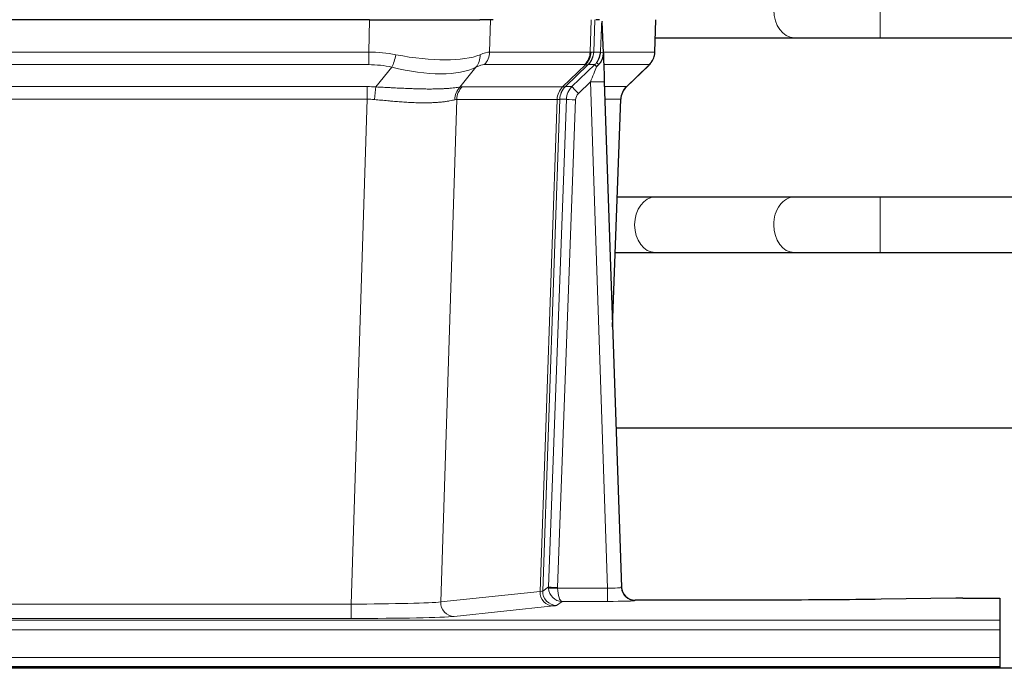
# Model space of a CAD drawing. Header units: inches. Extents: x 0 to 17820, y -10 to 12600.
# Tile 153 of 256: x 3098 to 3311, y 10605 to 10745. Entities that reach past the tile are written whole.
import ezdxf

# ---------------------------------------------------------------- set-up
doc = ezdxf.new("R2010")
doc.units = ezdxf.units.IN
doc.layers.add('1', color=7, linetype='Continuous', true_color=0xffffff)

msp = doc.modelspace()

# ---------------------------------------------------------------- linework, layer by layer
at = {"layer": '1', "color": 110, "linetype": 'Continuous', "lineweight": 13}
for p, q in [((3283.968, 10741.354), (3283.968, 10753.354)), ((3173.254, 10738.254), (3173.445, 10745.249)), ((3199.627, 10745.249), (3199.436, 10738.254)), ((3221.184, 10738.254), (3221.427, 10745.249)), ((3222.212, 10745.249), (3221.969, 10738.254)), ((3235.167, 10738.254), (3235.415, 10745.249)), ((3265.385, 10741.354), (3265.391, 10741.354)), ((2958.413, 10738.254), (3173.254, 10738.254)), ((3173.254, 10735.517), (3173.254, 10738.254)), ((3199.436, 10738.254), (3221.184, 10738.254)), ((3221.969, 10738.254), (3223.43, 10738.254)), ((3224.039, 10738.254), (3235.167, 10738.254)), ((3173.254, 10735.517), (2958.413, 10735.517)), ((3220.001, 10735.517), (3198.254, 10735.517)), ((3215.221, 10730.708), (3220.167, 10735.505)), ((3220.713, 10735.505), (3215.821, 10730.761)), ((3217.258, 10730.767), (3222.185, 10735.517)), ((3222.185, 10735.517), (3220.751, 10735.517)), ((3233.949, 10735.517), (3224.129, 10735.517)), ((3229.041, 10730.744), (3233.854, 10735.325)), ((3174.825, 10730.69), (3178.278, 10734.958)), ((3196.477, 10734.958), (3192.984, 10730.641)), ((3221.256, 10731.774), (3218.647, 10729.259)), ((3224.95, 10622.233), (3221.256, 10731.774)), ((2958.755, 10730.766), (3172.912, 10730.766)), ((3172.912, 10728.028), (3172.912, 10730.766)), ((3193.487, 10730.708), (3215.221, 10730.708)), ((3215.846, 10730.767), (3217.258, 10730.767)), ((3224.288, 10730.767), (3229.028, 10730.767)), ((3172.912, 10728.028), (2958.755, 10728.028)), ((3169.439, 10618.743), (3172.912, 10728.028)), ((3192.305, 10727.988), (3188.847, 10619.212)), ((3214.039, 10727.988), (3192.305, 10727.988)), ((3210.332, 10621.459), (3214.045, 10727.988)), ((3214.628, 10728.032), (3210.918, 10621.572)), ((3212.146, 10622.469), (3216.038, 10728.032)), ((3218.035, 10727.891), (3214.144, 10622.328)), ((3216.038, 10728.032), (3214.628, 10728.032)), ((3227.81, 10728.032), (3224.38, 10728.032)), ((3226.037, 10678.919), (3227.81, 10728.032)), ((3283.968, 10694.854), (3283.968, 10706.854)), ((3265.385, 10694.854), (3265.409, 10694.854)), ((3210.918, 10621.572), (3212.146, 10622.469)), ((3214.145, 10622.233), (3224.95, 10622.233)), ((3224.95, 10622.233), (3224.95, 10619.338)), ((3188.847, 10619.212), (3210.332, 10621.459)), ((2962.229, 10618.743), (3169.439, 10618.743)), ((3169.439, 10618.743), (3169.439, 10615.639)), ((3213.241, 10618.342), (3191.756, 10616.095)), ((3215.108, 10619.338), (3213.914, 10618.466)), ((3224.95, 10619.338), (3215.108, 10619.338)), ((3230.931, 10619.628), (3230.941, 10619.496)), ((2821.834, 10615.274), (3309.834, 10615.274)), ((3169.439, 10615.639), (2962.229, 10615.639)), ((2821.834, 10613.205), (3309.834, 10613.205)), ((2821.834, 10607.179), (3309.834, 10607.179))]:
    msp.add_line(p, q, dxfattribs=at)
at = {"layer": '1', "color": 2, "linetype": 'Continuous', "lineweight": 25}
for p, q in [((3173.445, 10745.249), (2958.222, 10745.249)), ((3173.445, 10745.249), (3197.304, 10745.249)), ((3200.199, 10745.249), (3197.304, 10745.249)), ((3223.238, 10745.249), (3222.453, 10745.249)), ((3224.045, 10738.088), (3223.818, 10744.818)), ((3235.183, 10738.238), (3235.431, 10745.249)), ((3235.293, 10741.354), (3265.385, 10741.354)), ((3283.968, 10741.354), (3386.373, 10741.354)), ((3224.047, 10738.038), (3224.045, 10738.088)), ((3229.033, 10730.724), (3233.77, 10735.233)), ((3224.254, 10731.77), (3227.943, 10622.394)), ((3226.042, 10678.746), (3227.822, 10728.019)), ((3265.385, 10706.854), (3235.282, 10706.854)), ((3389.534, 10706.854), (3283.968, 10706.854)), ((3235.282, 10694.854), (3265.385, 10694.854)), ((3283.968, 10694.854), (3389.534, 10694.854)), ((3394.9, 10656.862), (3226.808, 10656.862)), ((3227.943, 10622.394), (3227.95, 10622.26)), ((3300.377, 10620.037), (3284.213, 10619.792)), ((3301.876, 10620.047), (3309.834, 10620.047)), ((3309.834, 10620.047), (3309.834, 10615.274)), ((3260.834, 10619.628), (3230.931, 10619.628)), ((3309.834, 10615.274), (3309.834, 10613.205)), ((3309.834, 10613.205), (3309.834, 10607.179)), ((2821.834, 10605.249), (3309.834, 10605.249)), ((3309.834, 10607.179), (3309.834, 10605.249)), ((3309.834, 10605.249), (3309.834, 10604.854)), ((3796.334, 10604.854), (2580.334, 10604.854))]:
    msp.add_line(p, q, dxfattribs=at)
at = {"layer": '1', "color": 110, "linetype": 'Continuous', "lineweight": 13}
for centre, major_axis, ratio, start_param, end_param in [((3265.385, 10747.354), (0, -6), 0.7432941, 4.712389, 6.2831853), ((3172.605, 10715.394), (26.983, 1.545), 0.8452785, 1.2775604, 1.4983912), ((3178.278, 10737.836), (-0.881, -3.902), 0.2224052, 0.7930597, 1.5799958), ((3173.508, 10748.484), (-26.677, 8.186), 0.3267204, 1.882912, 2.7667489), ((3193.781, 10737.836), (1.736, -3.604), 0.8689501, 0.3464596, 1.1333957), ((3172.605, 10715.394), (27.492, 22.639), 0.1155218, 0.1441436, 0.3649744), ((3195.558, 10738.394), (0, -4), 0.9702957, 0.7679449, 1.5358897), ((3217.305, 10738.394), (0, -4), 0.9702957, 0.7679449, 1.5358897), ((3217.471, 10738.382), (-0.603, -3.954), 0.9772749, 0.9153799, 1.6837369), ((3217.936, 10738.382), (1.703, -3.619), 0.9971774, 0.3287851, 1.0971421), ((3217.974, 10738.394), (0, -4), 0.9993908, 0.7679449, 1.5358897), ((3194.174, 10715.394), (27.662, 22.63), 0.1172115, 0.1096852, 0.1416652), ((3195.325, 10748.484), (-26.658, 10.191), 0.0473724, 2.9456198, 3.0909709), ((3194.174, 10715.394), (27.808, 22.856), 0.0163197, 0.0204947, 0.0524749), ((3225.428, 10738.185), (-1.999, 0.077), 0.1036431, 0.0350743, 0.8106069), ((3231.172, 10738.394), (0, 4), 0.9993908, 3.9095375, 4.6774824), ((3172.605, 10712.517), (16.721, 16.271), 0.9721633, 0.5640914, 0.7849223), ((3175.301, 10712.517), (23.46, 22.829), 0.1194803, 0.122173, 0.3430038), ((3196.87, 10712.517), (23.637, 22.829), 0.1185159, 0.090118, 0.1220981), ((3195.325, 10748.484), (-25.449, 12.923), 0.0600246, 2.9512599, 3.096611), ((3196.951, 10712.517), (23.81, 22.997), 0.0168486, 0.0174429, 0.049423), ((3219.409, 10738.394), (3.533, 1.889), 0.9978057, 4.9883788, 5.1348791), ((3223.574, 10734.078), (1.388, -1.44), 0.0242285, 3.1658454, 3.9417885), ((3224.16, 10734.733), (1.583, -1.222), 0.0276319, 3.169255, 3.9405385), ((3210.134, 10712.517), (23.826, 22.997), 0.016839, 6.1714068, 6.3006297), ((3173.508, 10748.484), (-25.873, 10.634), 0.4068526, 1.919368, 2.8032049), ((3221.256, 10731.844), (1.856, 4.567), 0.0053314, 4.6992705, 5.4949999), ((3221.256, 10731.669), (2.998, 0.101), 0.0348797, 6.2820091, 7.8528054), ((3172.123, 10706.766), (17.528, 16.98), 0.9676454, 0.704997, 0.7848445), ((3174.825, 10727.812), (0.32, 3.987), 0.0824896, 0.7712526, 1.5399639), ((3195.68, 10727.763), (-0.926, 3.891), 0.9457602, 0.5436933, 1.3082514), ((3196.183, 10727.831), (0, 4), 0.9702957, 0.7679449, 1.5315264), ((3169.421, 10706.599), (24.592, 23.931), 0.1189226, 0.1216051, 0.196623), ((3217.917, 10727.831), (0, 4), 0.9702957, 0.7679449, 1.5315264), ((3217.923, 10727.831), (-0.019, 4), 0.9702844, 0.7633847, 1.5270253), ((3218.598, 10727.884), (-1.442, 3.731), 0.998056, 0.3995344, 1.1665625), ((3218.623, 10727.89), (0, 4), 0.9993908, 0.7679449, 1.5351916), ((3191.009, 10706.749), (24.849, 24.014), 0.0168507, 0.0174342, 0.0398872), ((3220.035, 10727.89), (2.83, 2.828), 0.9993905, 1.5533429, 2.3205896), ((3218.647, 10729.328), (1.388, -1.44), 0.0242285, 3.1658454, 4.7375178), ((3220.035, 10727.82), (1.703, 1.052), 0.998638, 1.7848011, 2.5520479), ((3231.805, 10727.89), (0, -4), 0.9993908, 3.9095375, 4.6767843), ((3204.16, 10706.75), (24.879, 24.014), 0.016827, 6.2565923, 6.3006169), ((3172.123, 10703.889), (2.819, 24.028), 0.8253154, 0.0219437, 0.1017912), ((3172.117, 10703.722), (20.559, 24.143), 0.1188179, 0.0965282, 0.1715462), ((3193.786, 10703.872), (20.849, 24.157), 0.0182437, 0.0122068, 0.03466), ((3218.035, 10727.961), (1.999, -0.074), 0.0348758, 3.1764983, 4.7136745), ((3206.937, 10703.872), (20.882, 24.158), 0.0154016, 6.2548755, 6.2989002), ((3235.282, 10700.854), (0, -6), 0.7432941, 3.1415927, 4.712389), ((3265.385, 10700.854), (0, -6), 0.7432941, 3.1412, 4.712389), ((3235.282, 10700.854), (0, -6), 0.7432941, 4.712389, 6.2831853), ((3265.385, 10700.854), (0, -6), 0.7432941, 4.712389, 6.2831853), ((3215.144, 10622.363), (0.383, 2.976), 0.9995815, 1.6633471, 1.7591126), ((3214.144, 10622.398), (1.999, -0.074), 0.0348758, 3.1764983, 4.7136745), ((3214.145, 10622.302), (-1.997, -0.118), 0.0348391, 0.0373692, 1.5687431), ((3215.108, 10622.337), (-0.98, 2.84), 0.9849493, 1.294853, 2.8045628), ((3215.144, 10622.294), (0.606, 0.798), 0.9977276, 2.1839351, 2.2797006), ((3215.108, 10622.337), (-0.028, 3), 0.3214645, 1.6026847, 3.1123946), ((3224.938, 10622.495), (-3.005, 0.103), 0.0869619, 1.577888, 3.1486843), ((3230.941, 10622.495), (-2.991, -0.235), 0.9996552, 0.0000105, 1.4923863), ((3213.241, 10621.341), (0.312, -2.984), 0.969741, 4.5720353, 6.175756), ((3190.915, 10621.487), (20.016, 0.105), 0.0266879, 6.037898, 6.2472222), ((3213.914, 10621.465), (1.769, -2.423), 0.9990158, 4.0464368, 5.6519121), ((3169.432, 10619.24), (20.013, 0.095), 0.0248544, 4.7125895, 6.0379715), ((3191.756, 10619.094), (0.312, -2.984), 0.969741, 4.5720353, 6.175756), ((3190.915, 10618.488), (23.014, 0), 0.0261612, 6.0380559, 6.2473801), ((3224.938, 10619.496), (-6.003, 0), 0.0262109, 1.5728579, 3.1436542), ((3169.432, 10616.241), (-23.012, 0), 0.0261647, 1.5710736, 2.8964556)]:
    msp.add_ellipse(centre, major_axis=major_axis, ratio=ratio, start_param=start_param, end_param=end_param, dxfattribs=at)
at = {"layer": '1', "color": 2, "linetype": 'Continuous', "lineweight": 25}
for centre, major_axis, ratio, start_param, end_param in [((3224.254, 10731.945), (-0.227, 6.726), 0.0008736, 0.4374328, 1.5967123), ((3231.077, 10738.202), (3.174, -2.434), 0.9869112, 6.1322815, 6.2830018), ((3231.818, 10727.866), (-3.886, 0.947), 0.998973, 5.7186048, 6.4862172), ((3230.93, 10622.632), (-0.15, 3), 0.998739, 1.5545356, 3.0917055), ((3301.879, 10619.968), (-3, 0), 0.0262223, 4.7133912, 5.2365954)]:
    msp.add_ellipse(centre, major_axis=major_axis, ratio=ratio, start_param=start_param, end_param=end_param, dxfattribs=at)
at = {"layer": '1', "color": 110, "linetype": 'Continuous', "lineweight": 13}
for points, knots in [([(3223.43, 10738.254), (3223.451, 10738.807), (3223.473, 10739.358), (3223.516, 10740.461), (3223.538, 10741.011), (3223.57, 10741.836), (3223.581, 10742.111), (3223.603, 10742.66), (3223.615, 10742.934), (3223.637, 10743.481), (3223.648, 10743.754), (3223.665, 10744.162), (3223.671, 10744.298), (3223.682, 10744.57), (3223.688, 10744.705), (3223.694, 10744.84)], [0, 0, 0, 0, 0.25, 0.25, 0.5, 0.5, 0.625, 0.625, 0.75, 0.75, 0.875, 0.875, 0.9375, 0.9375, 1, 1, 1, 1]), ([(3174.825, 10730.69), (3175.343, 10730.667), (3175.858, 10730.642), (3176.884, 10730.591), (3177.394, 10730.565), (3178.028, 10730.532), (3178.155, 10730.525), (3178.408, 10730.512), (3178.534, 10730.506), (3178.911, 10730.486), (3179.16, 10730.474), (3179.902, 10730.437), (3180.389, 10730.413), (3181.348, 10730.37), (3181.82, 10730.35), (3182.748, 10730.315), (3183.205, 10730.299), (3183.878, 10730.28), (3184.101, 10730.275), (3184.432, 10730.267), (3184.542, 10730.265), (3184.706, 10730.262), (3184.76, 10730.261), (3184.869, 10730.259), (3185.355, 10730.251), (3185.824, 10730.246), (3186.629, 10730.245), (3187.407, 10730.249), (3188.13, 10730.265), (3188.826, 10730.287), (3189.16, 10730.3), (3189.56, 10730.32), (3189.639, 10730.324), (3189.796, 10730.333), (3189.873, 10730.337), (3190.102, 10730.351), (3190.25, 10730.36), (3190.679, 10730.39), (3190.948, 10730.412), (3191.449, 10730.457), (3191.683, 10730.481), (3192.114, 10730.528), (3192.313, 10730.552), (3192.675, 10730.598), (3192.838, 10730.62), (3192.984, 10730.641)], [0, 0, 0, 0, 0.0625, 0.0625, 0.125, 0.125, 0.140625, 0.140625, 0.15625, 0.15625, 0.1875, 0.1875, 0.25, 0.25, 0.3125, 0.3125, 0.375, 0.375, 0.40625, 0.40625, 0.421875, 0.421875, 0.4296875, 0.4296875, 0.4375, 0.5, 0.5, 0.5625, 0.625, 0.625, 0.6875, 0.6875, 0.703125, 0.703125, 0.71875, 0.71875, 0.75, 0.75, 0.8125, 0.8125, 0.875, 0.875, 0.9375, 0.9375, 1, 1, 1, 1]), ([(3191.885, 10727.928), (3191.73, 10727.885), (3191.558, 10727.842), (3191.182, 10727.757), (3190.979, 10727.714), (3190.541, 10727.632), (3190.307, 10727.593), (3189.807, 10727.518), (3189.541, 10727.483), (3189.119, 10727.435), (3188.974, 10727.419), (3188.751, 10727.398), (3188.676, 10727.391), (3188.523, 10727.377), (3188.446, 10727.371), (3188.058, 10727.339), (3187.735, 10727.318), (3187.065, 10727.284), (3186.371, 10727.258), (3185.63, 10727.25), (3184.864, 10727.251), (3184.47, 10727.256), (3184.012, 10727.267), (3183.961, 10727.268), (3183.858, 10727.271), (3183.807, 10727.272), (3183.652, 10727.276), (3183.341, 10727.286), (3183.026, 10727.298), (3182.391, 10727.326), (3181.961, 10727.348), (3181.086, 10727.4), (3180.642, 10727.43), (3179.74, 10727.496), (3179.283, 10727.532), (3178.586, 10727.591), (3178.351, 10727.611), (3177.998, 10727.642), (3177.879, 10727.652), (3177.641, 10727.673), (3177.522, 10727.684), (3176.926, 10727.738), (3176.446, 10727.783), (3175.481, 10727.872), (3174.995, 10727.917), (3174.506, 10727.962)], [0, 0, 0, 0, 0.0625, 0.0625, 0.125, 0.125, 0.1875, 0.1875, 0.25, 0.25, 0.28125, 0.28125, 0.296875, 0.296875, 0.3125, 0.3125, 0.375, 0.375, 0.4375, 0.5, 0.5, 0.5625, 0.5625, 0.5703125, 0.5703125, 0.578125, 0.578125, 0.59375, 0.625, 0.625, 0.6875, 0.6875, 0.75, 0.75, 0.8125, 0.8125, 0.84375, 0.84375, 0.859375, 0.859375, 0.875, 0.875, 0.9375, 0.9375, 1, 1, 1, 1]), ([(3214.607, 10728.028), (3214.571, 10728.014), (3214.506, 10728.003), (3214.318, 10727.99), (3214.196, 10727.987), (3214.045, 10727.988)], [0, 0, 0, 0, 0.5, 0.5, 1, 1, 1, 1])]:
    msp.add_open_spline(points, degree=3, knots=knots, dxfattribs=at)
at = {"layer": '1', "color": 2, "linetype": 'Continuous', "lineweight": 25}
msp.add_open_spline([(3223.694, 10744.84), (3223.698, 10744.836), (3223.722, 10744.829), (3223.78, 10744.821), (3223.818, 10744.818)], degree=3, dxfattribs=at)
for points, knots in [([(3265.367, 10741.354), (3266.554, 10741.354), (3269.132, 10741.354), (3273.688, 10741.354), (3278.732, 10741.354), (3282.193, 10741.354), (3283.968, 10741.354)], [0, 0, 0, 0, 0.2501754, 0.4999946, 0.7498193, 1, 1, 1, 1]), ([(3222.577, 10735.953), (3222.594, 10735.975), (3222.61, 10735.997), (3222.643, 10736.04), (3222.659, 10736.062), (3222.705, 10736.128), (3222.736, 10736.172), (3222.823, 10736.305), (3222.877, 10736.395), (3222.978, 10736.576), (3223.024, 10736.668), (3223.088, 10736.808), (3223.109, 10736.855), (3223.148, 10736.949), (3223.167, 10736.997), (3223.22, 10737.14), (3223.252, 10737.236), (3223.308, 10737.431), (3223.332, 10737.529), (3223.374, 10737.729), (3223.391, 10737.831), (3223.41, 10737.987), (3223.416, 10738.04), (3223.425, 10738.147), (3223.428, 10738.2), (3223.43, 10738.254)], [0, 0, 0, 0, 0.03125, 0.03125, 0.0625, 0.0625, 0.125, 0.125, 0.25, 0.25, 0.375, 0.375, 0.4375, 0.4375, 0.5, 0.5, 0.625, 0.625, 0.75, 0.75, 0.875, 0.875, 0.9375, 0.9375, 1, 1, 1, 1]), ([(3223.032, 10735.554), (3223.051, 10735.578), (3223.071, 10735.6), (3223.111, 10735.644), (3223.131, 10735.665), (3223.172, 10735.707), (3223.191, 10735.728), (3223.231, 10735.769), (3223.251, 10735.79), (3223.308, 10735.853), (3223.346, 10735.895), (3223.418, 10735.982), (3223.453, 10736.026), (3223.52, 10736.116), (3223.552, 10736.162), (3223.598, 10736.234), (3223.613, 10736.257), (3223.642, 10736.306), (3223.657, 10736.331), (3223.726, 10736.455), (3223.776, 10736.557), (3223.862, 10736.767), (3223.899, 10736.876), (3223.937, 10737.016), (3223.945, 10737.044), (3223.959, 10737.101), (3223.965, 10737.129), (3223.984, 10737.215), (3223.995, 10737.273), (3224.023, 10737.446), (3224.048, 10737.679), (3224.051, 10737.917), (3224.047, 10738.038)], [0, 0, 0, 0, 0.03125, 0.03125, 0.0625, 0.0625, 0.09375, 0.09375, 0.125, 0.125, 0.1875, 0.1875, 0.25, 0.25, 0.3125, 0.3125, 0.34375, 0.34375, 0.375, 0.375, 0.5, 0.5, 0.625, 0.625, 0.65625, 0.65625, 0.6875, 0.6875, 0.75, 0.75, 0.875, 1, 1, 1, 1]), ([(3234.251, 10735.768), (3234.308, 10735.836), (3234.436, 10736.019), (3234.686, 10736.401), (3234.991, 10737.083), (3235.196, 10737.734), (3235.165, 10738.147), (3235.16, 10738.202)], [0, 0, 0, 0, 0.2255282, 0.4356233, 0.6511466, 0.9537437, 1, 1, 1, 1]), ([(3222.582, 10735.057), (3222.622, 10735.096), (3222.661, 10735.136), (3222.738, 10735.217), (3222.776, 10735.258), (3222.889, 10735.382), (3222.962, 10735.467), (3223.032, 10735.554)], [0, 0, 0, 0, 0.25, 0.25, 0.5, 0.5, 1, 1, 1, 1]), ([(3235.282, 10706.854), (3234.097, 10706.854), (3231.568, 10706.854), (3228.598, 10706.854), (3227.066, 10706.854)], [0, 0, 0, 0, 0.5098608, 1, 1, 1, 1]), ([(3283.968, 10706.854), (3282.194, 10706.854), (3278.737, 10706.854), (3273.698, 10706.854), (3269.147, 10706.854), (3266.571, 10706.854), (3265.385, 10706.854)], [0, 0, 0, 0, 0.2502062, 0.5000054, 0.749799, 1, 1, 1, 1]), ([(3226.636, 10694.854), (3226.72, 10694.854), (3228.406, 10694.854), (3231.521, 10694.854), (3234.097, 10694.854), (3235.282, 10694.854)], [0, 0, 0, 0, 0.0255978, 0.5124022, 1, 1, 1, 1]), ([(3265.385, 10694.854), (3266.571, 10694.854), (3269.147, 10694.854), (3273.698, 10694.854), (3278.737, 10694.854), (3282.194, 10694.854), (3283.968, 10694.854)], [0, 0, 0, 0, 0.250201, 0.4999946, 0.7497938, 1, 1, 1, 1]), ([(3284.213, 10619.792), (3280.68, 10619.739), (3276.878, 10619.697), (3268.995, 10619.642), (3264.914, 10619.628), (3260.834, 10619.628)], [0, 0, 0, 0, 0.5, 0.5, 1, 1, 1, 1])]:
    msp.add_open_spline(points, degree=3, knots=knots, dxfattribs=at)
at = {"layer": '1', "color": 110, "linetype": 'Continuous', "lineweight": 13}
for points, weights in [([(3215.221, 10730.708), (3215.224, 10730.708), (3215.226, 10730.709)], [0.500000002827, 0.499999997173, 0.500000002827]), ([(3214.045, 10727.988), (3214.042, 10727.988), (3214.039, 10727.988)], [0.500000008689, 0.499999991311, 0.500000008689])]:
    msp.add_rational_spline(points, weights, degree=2, dxfattribs=at)
msp.add_open_spline([(3215.226, 10730.709), (3215.39, 10730.714), (3215.652, 10730.729), (3215.786, 10730.749), (3215.821, 10730.761)], degree=3, dxfattribs=at)

doc.saveas('drawing.dxf')
